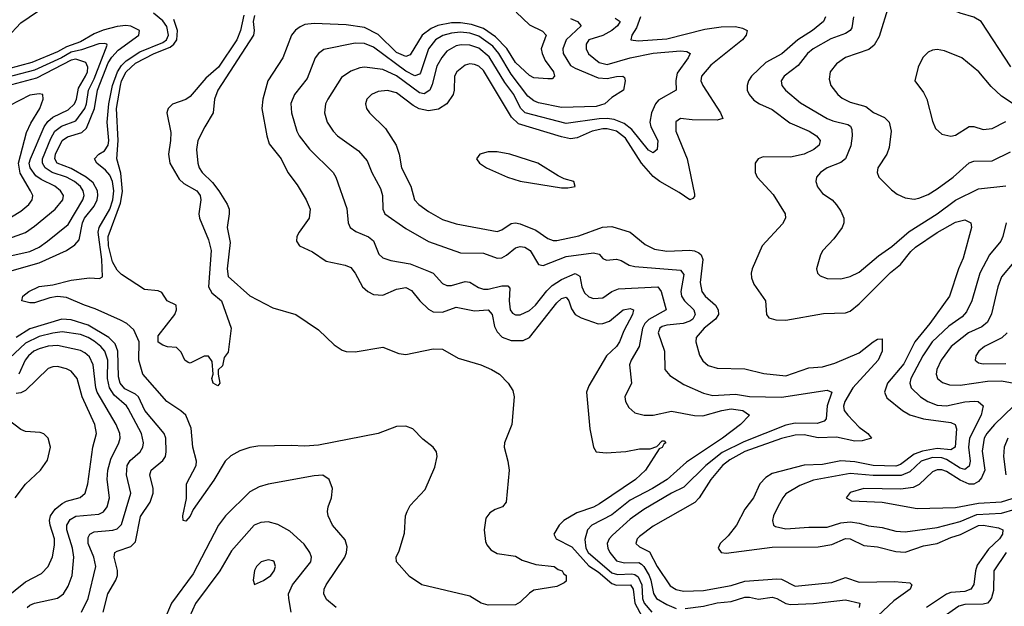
# Model space of a CAD drawing. Header units: inches. Extents: x 1308407 to 1441228, y 959628 to 1036311.
# Tile 223 of 256: x 1332305 to 1336603, y 1027376 to 1029937. Entities that reach past the tile are written whole.
import ezdxf

# ---------------------------------------------------------------- set-up
doc = ezdxf.new("R2010")
doc.units = ezdxf.units.IN
doc.header["$MEASUREMENT"] = 0
doc.layers.add('B3032', color=7, linetype='Continuous')

msp = doc.modelspace()

# ---------------------------------------------------------------- linework, layer by layer
at = {"layer": 'B3032', "color": 5}
for points, elevation in [([(1332250, 1029860.1), (1332310, 1029923.6), (1332423.5, 1030000)], 2620), ([(1336098.9, 1030000), (1336056.7, 1029863.3), (1336034.7, 1029825.3), (1336012.2, 1029807.8), (1335910, 1029772.4), (1335870, 1029744.4), (1335842.8, 1029710), (1335837.8, 1029677.8), (1335846, 1029650), (1335876.5, 1029610), (1335894.5, 1029594.5), (1335930, 1029577.5), (1335998.3, 1029558.3), (1336032.3, 1029532.3), (1336079.6, 1029510), (1336099.7, 1029490), (1336109.4, 1029450), (1336100.8, 1029379.2), (1336090.1, 1029349.9), (1336051.5, 1029290), (1336047.9, 1029270), (1336055.3, 1029250), (1336110, 1029193.7), (1336135.3, 1029175.3), (1336170, 1029158.9), (1336210, 1029153.6), (1336230, 1029158.4), (1336270, 1029173.9), (1336310, 1029199.2), (1336379, 1029250), (1336450, 1029312.5), (1336470, 1029319.3), (1336550, 1029320.4), (1336630, 1029359.5)], 2760), ([(1336630.8, 1029730.8), (1336501.5, 1029930), (1336470, 1029948.2), (1336410, 1029965.9), (1336350.9, 1029990.9), (1336339.1, 1030000)], 2760), ([(1333330, 1029955.3), (1333324, 1029930), (1333328.4, 1029890), (1333325.5, 1029870), (1333169.6, 1029630), (1333156.2, 1029590), (1333149.5, 1029530), (1333112.9, 1029470), (1333083.5, 1029410), (1333077.1, 1029370), (1333083, 1029310), (1333088.5, 1029290), (1333101.1, 1029270), (1333146.6, 1029226.6), (1333174.6, 1029190), (1333211.3, 1029131.3), (1333218.9, 1029110), (1333220.1, 1029090), (1333211, 1029030), (1333223.7, 1028963.7), (1333211.1, 1028850), (1333215.7, 1028815.7), (1333310, 1028731.5), (1333410, 1028678.6), (1333510.3, 1028650), (1333610, 1028582.3), (1333677.2, 1028517.2), (1333713.4, 1028493.4), (1333730, 1028488), (1333770, 1028487), (1333890, 1028507.1), (1333959.7, 1028479.7), (1333990, 1028475.8), (1334110, 1028500.3), (1334150, 1028497.9), (1334219.3, 1028459.3), (1334318.7, 1028430), (1334364.2, 1028410), (1334399.3, 1028390), (1334437.3, 1028350), (1334457.6, 1028317.6), (1334463.1, 1028290), (1334452.9, 1028170), (1334421.6, 1028090), (1334419.4, 1028070), (1334436.6, 1028010), (1334441.9, 1027970), (1334428.7, 1027830), (1334412, 1027810), (1334381.2, 1027798.8), (1334356.8, 1027783.2), (1334340.2, 1027759.8), (1334332, 1027710), (1334339.1, 1027659.1), (1334344.5, 1027644.5), (1334362.2, 1027622.2), (1334390, 1027606.4), (1334470, 1027594.7), (1334497.8, 1027577.8), (1334558.7, 1027558.7), (1334638, 1027550), (1334656.1, 1027536.1), (1334673, 1027530), (1334678.5, 1027518.5), (1334690.4, 1027509.6), (1334690, 1027486), (1334682, 1027478), (1334650, 1027462), (1334550, 1027445.6), (1334530, 1027433.3), (1334490, 1027394), (1334470, 1027382.4), (1334350, 1027381.1), (1334319.3, 1027390), (1334270, 1027419.5), (1334060.9, 1027470), (1334006.5, 1027506.5), (1333949.7, 1027569.7), (1333948.4, 1027590), (1333961.8, 1027618.2), (1333985.4, 1027694.6), (1333988.8, 1027770), (1333996.1, 1027790), (1334010, 1027816), (1334074.8, 1027885.2), (1334117.3, 1027982.7), (1334127.7, 1028030), (1334124.5, 1028050), (1334110.5, 1028070.5), (1334064.8, 1028104.8), (1334021.1, 1028150), (1333990, 1028162.4), (1333950, 1028161.5), (1333870, 1028130.7), (1333610, 1028079.8), (1333550, 1028074.8), (1333490, 1028077.8), (1333345, 1028075), (1333310, 1028069.7), (1333265.8, 1028054.2), (1333226.9, 1028033.1), (1333202.1, 1028010), (1333153, 1027927), (1333062.1, 1027797.9), (1333050, 1027768.8), (1333030, 1027747.1), (1333019.3, 1027750), (1333018, 1027770), (1333033.1, 1027846.9), (1333033, 1027910), (1333075.7, 1027990), (1333076.6, 1028010), (1333060.6, 1028070), (1333053.4, 1028153.4), (1333029.9, 1028210), (1333009.2, 1028229.2), (1332946.8, 1028270), (1332842.3, 1028390), (1332825.7, 1028450), (1332826.5, 1028530), (1332803.1, 1028583.1), (1332773.4, 1028610), (1332745.6, 1028625.6), (1332635.3, 1028675.3), (1332588.6, 1028690), (1332510, 1028723.4), (1332470, 1028727.8), (1332436.8, 1028723.2), (1332370, 1028700.9), (1332350, 1028700.6), (1332314, 1028710), (1332319.1, 1028730), (1332345, 1028750), (1332390, 1028771.5), (1332450, 1028778.8), (1332530, 1028799.4), (1332610, 1028810.1), (1332653.1, 1028806.9), (1332666, 1028814), (1332663.8, 1028890), (1332647.8, 1029010), (1332651.8, 1029030), (1332698.4, 1029110), (1332711.6, 1029150), (1332716.1, 1029190), (1332710.8, 1029230.8), (1332699, 1029259), (1332680.1, 1029280.1), (1332642.4, 1029310), (1332632.3, 1029330), (1332650.5, 1029349.5), (1332675, 1029365), (1332691, 1029390), (1332694.2, 1029410), (1332687.4, 1029490), (1332694.9, 1029570), (1332711, 1029650), (1332732.6, 1029710), (1332750, 1029736.8), (1332770, 1029757), (1332830, 1029797.3), (1332930, 1029837.9), (1332945.5, 1029850), (1332954.1, 1029870), (1332946.8, 1029906.8), (1332930, 1029932.3), (1332890, 1029966.2)], 2580), ([(1333283, 1029957), (1333269.5, 1029890), (1333253, 1029850), (1333173, 1029730), (1333117.6, 1029682.4), (1333050, 1029602.4), (1333030, 1029589), (1332972.2, 1029567.8), (1332952.7, 1029550), (1332950, 1029541.2), (1332948.1, 1029530), (1332964.5, 1029444.5), (1332964, 1029410), (1332954.2, 1029350), (1332960.4, 1029310), (1333001.5, 1029241.5), (1333021.9, 1029221.9), (1333078.3, 1029190), (1333092.5, 1029170), (1333095.5, 1029150), (1333087.6, 1029090), (1333090.2, 1029070), (1333130, 1028976.4), (1333141.6, 1028930), (1333129.2, 1028770), (1333144.6, 1028744.6), (1333186.7, 1028710), (1333227.7, 1028590), (1333214.8, 1028485.2), (1333198, 1028462), (1333190, 1028426), (1333172, 1028408), (1333171.1, 1028388.9), (1333178.8, 1028350), (1333170, 1028339), (1333149.4, 1028350), (1333144.5, 1028370), (1333149.5, 1028390), (1333144.7, 1028444.7), (1333130, 1028468), (1333110, 1028468), (1333050, 1028438), (1333040.4, 1028440.4), (1333026, 1028450), (1333010, 1028486), (1332990, 1028506), (1332950, 1028508.7), (1332930, 1028515.3), (1332910, 1028529), (1332910, 1028556), (1332982.7, 1028650), (1332989.2, 1028670), (1332988.7, 1028690), (1332949.6, 1028709.6), (1332925.4, 1028745.4), (1332910, 1028752.7), (1332850, 1028758.7), (1332750, 1028825.2), (1332730, 1028844), (1332710, 1028879.3), (1332692.5, 1028950), (1332691.5, 1028990), (1332744.6, 1029135.4), (1332753.4, 1029186.6), (1332747.3, 1029267.3), (1332729.9, 1029330), (1332734.4, 1029410), (1332727.4, 1029550), (1332744.7, 1029650), (1332750, 1029670.1), (1332770, 1029709.3), (1332810, 1029747.2), (1332892.3, 1029790), (1332962.3, 1029817.7), (1332978.2, 1029830), (1332990.5, 1029849.5), (1332993.7, 1029890), (1332978.4, 1029938.4)], 2560), ([(1334472.6, 1029970), (1334530, 1029915.4), (1334586.8, 1029886.8), (1334603.2, 1029870), (1334582, 1029810), (1334585.2, 1029790), (1334599.5, 1029759.5), (1334634.7, 1029710), (1334640.2, 1029690), (1334630, 1029679.3), (1334610, 1029678.7), (1334550, 1029682.7), (1334530, 1029693.1), (1334470, 1029749.9), (1334431.2, 1029811.2), (1334381.9, 1029861.9), (1334330, 1029898.3), (1334276.9, 1029916.9), (1334230, 1029924.2), (1334190, 1029923.8), (1334130, 1029911.6), (1334100.7, 1029899.3), (1334062.6, 1029870), (1334010, 1029783.6), (1333990, 1029775.8), (1333950, 1029793.9), (1333870, 1029873), (1333810, 1029902.5), (1333730, 1029914.9), (1333590, 1029919.9), (1333550, 1029916.1), (1333530, 1029906.6), (1333508.7, 1029891.3), (1333490.9, 1029870), (1333453.2, 1029770), (1333388.9, 1029670), (1333367.2, 1029590), (1333362.6, 1029550), (1333383.5, 1029430), (1333394.6, 1029394.6), (1333446.8, 1029330), (1333475.6, 1029270), (1333516.2, 1029216.2), (1333556, 1029150), (1333572.4, 1029110), (1333569.2, 1029070), (1333524.4, 1029010), (1333514.9, 1028990), (1333512.9, 1028970), (1333526.4, 1028950), (1333583.5, 1028923.5), (1333643.2, 1028883.2), (1333725.3, 1028865.3), (1333750, 1028855.2), (1333770, 1028830.3), (1333801.1, 1028770), (1333824.4, 1028750), (1333850, 1028737.9), (1333890, 1028734.8), (1333950, 1028760.7), (1333990, 1028767.5), (1334014.8, 1028754.8), (1334051.8, 1028710), (1334090, 1028672.8), (1334110, 1028661.9), (1334150, 1028660.7), (1334210, 1028681.4), (1334290, 1028665.8), (1334350.5, 1028670.5), (1334367.5, 1028650), (1334378, 1028598), (1334390, 1028574.1), (1334411.5, 1028551.5), (1334450, 1028536.8), (1334503.5, 1028536.5), (1334530, 1028550.1), (1334650, 1028701.3), (1334670, 1028720.4), (1334690, 1028725.7), (1334701.5, 1028710), (1334714.1, 1028674.1), (1334730.5, 1028650.5), (1334755.3, 1028635.3), (1334829.6, 1028609.6), (1334850, 1028610.6), (1334879.3, 1028620.7), (1334939.8, 1028670), (1334970, 1028675.9), (1334984.2, 1028670), (1334980.1, 1028650), (1334941.5, 1028578.5), (1334923.3, 1028530), (1334910.3, 1028509.7), (1334866, 1028470), (1334790, 1028338.5), (1334779.5, 1028310), (1334794, 1028150), (1334810.3, 1028070.3), (1334821, 1028050), (1334865.3, 1028045.3), (1334951.6, 1028051.6), (1335010, 1028063.7), (1335056.5, 1028063.5), (1335086.1, 1028073.9), (1335110, 1028098.7), (1335118, 1028098), (1335124.9, 1028090), (1335116.3, 1028083.7), (1335110, 1028069.7), (1335096.2, 1028063.8), (1335036.8, 1027970), (1334993.7, 1027930), (1334836.7, 1027823.3), (1334810, 1027808.9), (1334736.6, 1027783.4), (1334680.1, 1027750), (1334659.8, 1027730), (1334636.6, 1027690), (1334647.1, 1027670), (1334715, 1027635), (1334790, 1027552.8), (1334830, 1027526.2), (1334890, 1027475.5), (1334910, 1027468.4), (1334970.8, 1027470), (1334983.6, 1027450), (1334990.2, 1027390), (1335022.7, 1027330)], 2620), ([(1334710, 1029942.7), (1334739.4, 1029930), (1334756, 1029910), (1334690.5, 1029850), (1334675.7, 1029810), (1334677.5, 1029790), (1334710, 1029737.8), (1334730, 1029725), (1334830, 1029682.9), (1334870, 1029680.1), (1334910, 1029689.4), (1334937.3, 1029690), (1334944.4, 1029684.4), (1334947.9, 1029670), (1334941.1, 1029630), (1334890, 1029597.7), (1334858.8, 1029570), (1334821.5, 1029558.5), (1334670, 1029553.3), (1334570, 1029574.2), (1334550, 1029582.3), (1334523.9, 1029603.9), (1334450, 1029699.2), (1334396.9, 1029790), (1334370, 1029821.6), (1334310, 1029865.1), (1334270, 1029878.7), (1334230, 1029882.7), (1334190, 1029878.7), (1334151.5, 1029868.5), (1334119.9, 1029850), (1334089.5, 1029810), (1334054.3, 1029705.7), (1334050, 1029698.9), (1334030, 1029692.8), (1333990, 1029712.3), (1333850, 1029816.7), (1333810, 1029833.6), (1333770, 1029834.9), (1333633.4, 1029806.6), (1333610.1, 1029789.9), (1333595.1, 1029770), (1333560.1, 1029679.9), (1333504.6, 1029610), (1333488.5, 1029571.5), (1333492.2, 1029530), (1333514.4, 1029450), (1333524.4, 1029430), (1333570, 1029372.1), (1333672.9, 1029270), (1333685.5, 1029250), (1333733.4, 1029113.4), (1333738.9, 1029050), (1333748, 1029030), (1333772.2, 1029012.2), (1333828.4, 1028988.4), (1333850, 1028971.3), (1333873.4, 1028913.4), (1333890, 1028897.3), (1333925.2, 1028885.2), (1334010, 1028871.3), (1334090, 1028839.8), (1334110.2, 1028830), (1334150, 1028785.6), (1334170, 1028776.1), (1334190, 1028776.1), (1334250, 1028793.9), (1334270, 1028791.5), (1334308, 1028768), (1334330, 1028761), (1334350, 1028760.9), (1334410, 1028775.5), (1334435.3, 1028775.3), (1334444.5, 1028764.5), (1334441.1, 1028710), (1334446, 1028670), (1334455.9, 1028655.9), (1334470, 1028648.7), (1334490, 1028648.8), (1334530, 1028667.9), (1334556.2, 1028690), (1334606.2, 1028753.8), (1334630, 1028776), (1334670, 1028802.4), (1334730, 1028828.4), (1334750, 1028816.9), (1334759.5, 1028770), (1334770, 1028744.6), (1334790, 1028726.9), (1334810, 1028720.1), (1334850, 1028722.4), (1334890.4, 1028749.6), (1334918.5, 1028761.5), (1335091, 1028771), (1335105.4, 1028750), (1335127.4, 1028670), (1335051.3, 1028628.7), (1335033.9, 1028610), (1335023.3, 1028590), (1335009.6, 1028510), (1334973.7, 1028450), (1334967.5, 1028430), (1334976, 1028350), (1334946.9, 1028290), (1334949.2, 1028270), (1334964.2, 1028244.2), (1334990, 1028220.8), (1335030.9, 1028210.9), (1335070, 1028210.8), (1335150, 1028227.4), (1335250, 1028208.6), (1335287, 1028207), (1335370, 1028230.8), (1335410, 1028237.6), (1335461.7, 1028230), (1335491.3, 1028210), (1335451.4, 1028170), (1335373, 1028110), (1335215.1, 1028004.9), (1335130.7, 1027930), (1335067.7, 1027890), (1334970, 1027839.2), (1334890, 1027774.7), (1334802.2, 1027730), (1334783.5, 1027710), (1334772, 1027668), (1334777, 1027630), (1334787, 1027610), (1334890, 1027522.3), (1334913.9, 1027513.9), (1334977.3, 1027517.3), (1334990, 1027515.1), (1335004.1, 1027504.1), (1335021.2, 1027470), (1335023.3, 1027410), (1335030.8, 1027390), (1335064.1, 1027350)], 2640), ([(1334904, 1029944), (1334926.2, 1029930), (1334914.4, 1029910), (1334890, 1029889.6), (1334850, 1029868.9), (1334789.5, 1029850), (1334778.4, 1029830), (1334777.8, 1029810), (1334788.7, 1029788.7), (1334834.5, 1029750), (1334870, 1029741.8), (1334970, 1029771.3), (1335070, 1029791.3), (1335190, 1029801.3), (1335217.9, 1029797.9), (1335231.8, 1029790), (1335223.5, 1029770), (1335175.6, 1029704.4), (1335168.6, 1029671.4), (1335170.2, 1029630), (1335093.6, 1029586.4), (1335080.5, 1029570), (1335062.6, 1029530), (1335055.2, 1029490), (1335060.5, 1029470), (1335090.1, 1029410), (1335087, 1029370), (1335070, 1029355.4), (1335050, 1029368.2), (1334977.4, 1029457.4), (1334943.4, 1029483.4), (1334900.7, 1029500.7), (1334870, 1029505.8), (1334835.1, 1029504.9), (1334690, 1029484.5), (1334510.9, 1029530.9), (1334490.8, 1029550.8), (1334462.1, 1029610), (1334422.8, 1029662.8), (1334354.8, 1029774.8), (1334310, 1029813.1), (1334270, 1029826.5), (1334232.1, 1029827.9), (1334210, 1029823.1), (1334170, 1029800.5), (1334147.4, 1029772.6), (1334126.1, 1029733.9), (1334106.2, 1029653.8), (1334095.5, 1029630), (1334070, 1029613.5), (1334050, 1029617.3), (1333950, 1029691.8), (1333890, 1029720.1), (1333810.7, 1029729.3), (1333790, 1029727.2), (1333750, 1029712.7), (1333710, 1029684.5), (1333649.5, 1029590), (1333640.1, 1029570), (1333636.3, 1029530), (1333646.8, 1029490), (1333672.9, 1029450), (1333692.3, 1029430), (1333784.3, 1029364.3), (1333821.3, 1029321.3), (1333842.3, 1029270), (1333880.6, 1029200.6), (1333888.8, 1029170), (1333890.2, 1029110), (1333899.7, 1029090), (1333990, 1029025.7), (1334090, 1028968.9), (1334230, 1028919.5), (1334330, 1028918.4), (1334390, 1028896.6), (1334410, 1028897.4), (1334430, 1028908.6), (1334470, 1028941.6), (1334490, 1028946.9), (1334510, 1028943.5), (1334534, 1028930), (1334570, 1028868.1), (1334590, 1028863.2), (1334690, 1028902.5), (1334810, 1028918.5), (1334833.9, 1028913.9), (1334850, 1028894), (1334866.6, 1028886.6), (1334910, 1028891.6), (1334930, 1028886.3), (1334965.1, 1028865.1), (1334990, 1028859.1), (1335190, 1028843.9), (1335204.1, 1028824.1), (1335191.4, 1028750), (1335194.6, 1028730), (1335207.5, 1028710), (1335248.4, 1028670), (1335254.2, 1028650), (1335243.4, 1028630), (1335230, 1028620.3), (1335201.1, 1028610), (1335130, 1028603.3), (1335110, 1028596.9), (1335098.7, 1028590), (1335091.6, 1028570), (1335119.8, 1028490), (1335120.7, 1028410), (1335143.1, 1028383.1), (1335204.2, 1028344.2), (1335290, 1028306.8), (1335330, 1028296.3), (1335430, 1028301.8), (1335491.1, 1028291.1), (1335630, 1028288.9), (1335830, 1028319.2), (1335850, 1028310.5), (1335829.1, 1028250.9), (1335825.4, 1028194.6), (1335816.2, 1028183.8), (1335786.6, 1028173.4), (1335690, 1028175), (1335650, 1028165.9), (1335466.2, 1028093.8), (1335372.1, 1028047.9), (1335300.1, 1027990), (1335204.6, 1027895.4), (1335150, 1027869), (1335030, 1027798.9), (1334970, 1027756.3), (1334893.2, 1027686.8), (1334878.4, 1027670), (1334870.1, 1027650), (1334871.7, 1027630), (1334880.8, 1027610), (1334910, 1027574.3), (1334945, 1027565), (1335007.1, 1027567.1), (1335019.8, 1027559.8), (1335030, 1027550.1), (1335052.5, 1027510), (1335060.5, 1027490), (1335071.9, 1027431.9), (1335084.6, 1027410), (1335130, 1027383.2), (1335170, 1027366.5)], 2660), ([(1335015.6, 1029950), (1334998.2, 1029901.8), (1334977.4, 1029870), (1334972.7, 1029850), (1335004.2, 1029844.2), (1335130, 1029853.5), (1335295.4, 1029895.4), (1335366.6, 1029906.6), (1335430, 1029907.4), (1335460.8, 1029900.8), (1335480.9, 1029890), (1335476.5, 1029870), (1335459.8, 1029850), (1335322, 1029738), (1335280.9, 1029690), (1335278.8, 1029670), (1335286.5, 1029650), (1335364.2, 1029530), (1335373.6, 1029506.4), (1335350, 1029498.8), (1335240.2, 1029500.2), (1335190, 1029505.4), (1335169, 1029491), (1335168.7, 1029450), (1335219.3, 1029330), (1335250, 1029176), (1335250, 1029165.2), (1335243.9, 1029156.1), (1335230, 1029151.1), (1335183.2, 1029183.2), (1335099.4, 1029230), (1335070, 1029252.8), (1335018.8, 1029310), (1334950, 1029419.6), (1334910, 1029450.9), (1334870, 1029461), (1334850, 1029460.5), (1334803.8, 1029450), (1334738.4, 1029421.6), (1334710, 1029417.7), (1334670, 1029425.8), (1334482.7, 1029482.7), (1334451.5, 1029511.5), (1334330, 1029714.7), (1334310, 1029733.8), (1334290, 1029742), (1334270, 1029743.8), (1334250, 1029738.1), (1334213.2, 1029710), (1334202.4, 1029690), (1334202.2, 1029630), (1334197.8, 1029610), (1334170.2, 1029570), (1334133.2, 1029546.8), (1334090, 1029539.4), (1334048.4, 1029548.4), (1334022.1, 1029562.1), (1333950, 1029617.3), (1333910, 1029628.4), (1333870, 1029623.2), (1333841.1, 1029610), (1333820.9, 1029590), (1333815.2, 1029570), (1333819, 1029550), (1333831.7, 1029530), (1333901.9, 1029461.9), (1333948.6, 1029390), (1333962.1, 1029350), (1333971.9, 1029290), (1334011.9, 1029210), (1334027.9, 1029150), (1334047.3, 1029130), (1334090, 1029100.2), (1334150, 1029065.3), (1334210, 1029046.1), (1334390, 1029013), (1334410, 1029019.5), (1334450, 1029046.8), (1334470, 1029050.5), (1334490, 1029046.4), (1334558.2, 1029018.2), (1334610, 1028982.3), (1334633.3, 1028973.3), (1334650, 1028972.9), (1334746.2, 1028993.8), (1334849.2, 1029030.8), (1334890, 1029034.6), (1334970, 1029009.5), (1335035.6, 1028955.6), (1335075.7, 1028935.7), (1335130, 1028926.9), (1335230.5, 1028930.5), (1335250, 1028928.4), (1335270, 1028919.8), (1335279.8, 1028910), (1335287.7, 1028890), (1335275.2, 1028790), (1335282.3, 1028750), (1335296.6, 1028730), (1335342.3, 1028690), (1335354.3, 1028670), (1335354.9, 1028650), (1335342.9, 1028630), (1335293, 1028590), (1335258.2, 1028550), (1335256.2, 1028530), (1335273, 1028473), (1335287.2, 1028447.2), (1335310, 1028426.5), (1335350, 1028415.7), (1335470, 1028412.2), (1335552.8, 1028392.8), (1335650, 1028382.2), (1335750, 1028417.2), (1335810, 1028420.8), (1335863.3, 1028436.7), (1335970, 1028482.4), (1336030, 1028530.1), (1336050, 1028542.3), (1336070, 1028544), (1336070.1, 1028490), (1336052.4, 1028450), (1335942.4, 1028330), (1335906.8, 1028270), (1335900.5, 1028250), (1335904.1, 1028230), (1335919.3, 1028210), (1335970, 1028157.8), (1336007.2, 1028130), (1336023, 1028110), (1335981.8, 1028098.2), (1335950, 1028096.4), (1335870, 1028114.4), (1335790, 1028111.3), (1335730, 1028123.7), (1335690, 1028123.4), (1335630, 1028107.9), (1335470, 1028051.5), (1335404.5, 1028015.5), (1335372.3, 1027990), (1335321.3, 1027930), (1335270.4, 1027849.6), (1335251.4, 1027828.6), (1335070, 1027725.9), (1335010, 1027680.2), (1334999.8, 1027670), (1334994, 1027650), (1335010, 1027636), (1335053.9, 1027613.9), (1335088.4, 1027550), (1335144.6, 1027464.6), (1335170, 1027449.2), (1335202, 1027442), (1335290, 1027445), (1335410, 1027466.4), (1335470, 1027485.1), (1335610, 1027495.3), (1335630, 1027494), (1335690, 1027463.9), (1335850, 1027480.3), (1335910, 1027502), (1335970, 1027480.9), (1336123.5, 1027483.5), (1336190, 1027478.5), (1336199.7, 1027470), (1336191.3, 1027450), (1336120.6, 1027399.4), (1336027.1, 1027312.9)], 2680), ([(1335822.8, 1029950), (1335814.1, 1029930), (1335765.1, 1029890), (1335701.5, 1029850), (1335631.9, 1029788.1), (1335562.3, 1029750), (1335499.8, 1029690), (1335487, 1029670), (1335481, 1029650), (1335481, 1029630), (1335488.9, 1029610), (1335510, 1029585.5), (1335534.2, 1029570), (1335590, 1029545.6), (1335667.1, 1029487.1), (1335751.2, 1029450), (1335783.2, 1029430), (1335799.2, 1029410), (1335795.2, 1029390), (1335771.1, 1029370), (1335728.9, 1029350), (1335670, 1029336.7), (1335550, 1029338), (1335528.9, 1029330), (1335515.8, 1029310), (1335515.6, 1029270), (1335524.5, 1029250), (1335594.5, 1029174.5), (1335646.9, 1029090), (1335647.8, 1029070), (1335634.6, 1029045.4), (1335546, 1028950), (1335502.6, 1028850), (1335498, 1028830), (1335499, 1028810), (1335510, 1028782.6), (1335560.2, 1028710), (1335565.2, 1028650), (1335575.1, 1028635.1), (1335606.2, 1028626.2), (1335650, 1028625.8), (1335813.6, 1028653.6), (1335910, 1028656.6), (1335930, 1028663.9), (1335970, 1028696.8), (1336106.6, 1028833.4), (1336150, 1028867.8), (1336195.1, 1028924.9), (1336215.7, 1028944.3), (1336310, 1029007.3), (1336390, 1029053.4), (1336430, 1029062.9), (1336456.5, 1029050), (1336459.2, 1029030), (1336424, 1028896), (1336403.6, 1028850), (1336363.4, 1028730), (1336278.2, 1028610), (1336211.7, 1028530), (1336165, 1028435), (1336093.2, 1028350), (1336079.4, 1028310), (1336090, 1028285.8), (1336158.9, 1028230), (1336190, 1028212.2), (1336250, 1028193.9), (1336370, 1028178.3), (1336388, 1028170), (1336394, 1028150), (1336388.7, 1028070), (1336370, 1028059.5), (1336310, 1028064.7), (1336246.3, 1028053.7), (1336210, 1028039.3), (1336150, 1027994.5), (1336130, 1027987.6), (1336030, 1027990.4), (1335950, 1028007.1), (1335889.8, 1028010.2), (1335810, 1027994.9), (1335730, 1027992), (1335590, 1027955.8), (1335561.5, 1027938.5), (1335535.1, 1027910), (1335507.7, 1027850), (1335470, 1027799.3), (1335434.4, 1027730), (1335396.9, 1027683.1), (1335363.1, 1027650), (1335353.7, 1027630), (1335367.7, 1027610), (1335388.2, 1027608.2), (1335590, 1027633.5), (1335790, 1027634.7), (1335850, 1027645.6), (1335910, 1027672.4), (1335930.4, 1027670.4), (1335990, 1027640.6), (1336050, 1027635), (1336130, 1027614.8), (1336170, 1027612.6), (1336250, 1027640.1), (1336310, 1027649.7), (1336370, 1027676.2), (1336411.4, 1027688.6), (1336490, 1027729), (1336510, 1027730.1), (1336578, 1027718), (1336596.3, 1027710), (1336594.4, 1027690), (1336582.1, 1027670), (1336534.6, 1027625.4), (1336484.6, 1027555.4), (1336476.5, 1027530), (1336469.7, 1027470.3), (1336456.1, 1027450), (1336430, 1027440.7), (1336370, 1027436.6), (1336350, 1027428.8), (1336263.9, 1027370)], 2720), ([(1335945.1, 1029950), (1335937.9, 1029902.1), (1335930.4, 1029889.6), (1335910, 1029876.7), (1335846.2, 1029853.8), (1335768.1, 1029810), (1335744.4, 1029790), (1335702.9, 1029737.1), (1335642.2, 1029690), (1335628.5, 1029670), (1335631.3, 1029650), (1335648.1, 1029630), (1335713.9, 1029573.9), (1335830, 1029505.3), (1335855, 1029495), (1335919.8, 1029479.8), (1335932, 1029472), (1335937.1, 1029457.1), (1335938.7, 1029430), (1335933.1, 1029386.9), (1335910.1, 1029329.9), (1335890, 1029313.7), (1335829, 1029290), (1335800.2, 1029270), (1335783.6, 1029250), (1335779.6, 1029230), (1335787.2, 1029207.2), (1335810, 1029178.3), (1335850.9, 1029150.9), (1335870, 1029128.7), (1335890, 1029101.6), (1335902.2, 1029070), (1335902.8, 1029050), (1335895.5, 1029030), (1335859.5, 1028980.5), (1335810.3, 1028930), (1335801.1, 1028910), (1335783, 1028850), (1335787.7, 1028830), (1335799.3, 1028819.3), (1335830, 1028807.2), (1335890, 1028805.8), (1335930, 1028816.2), (1335970, 1028835.4), (1336053.6, 1028906.4), (1336112.5, 1028947.5), (1336187.1, 1029012.9), (1336310, 1029089.6), (1336390, 1029149.1), (1336490, 1029198.8), (1336610, 1029212)], 2740), ([(1332190, 1028818.6), (1332390, 1028876.2), (1332509, 1028930), (1332546.4, 1028953.6), (1332564.6, 1028975.4), (1332580, 1029050), (1332588.1, 1029070), (1332630, 1029122.5), (1332643.7, 1029150), (1332647, 1029170), (1332644.2, 1029190), (1332625.3, 1029225.3), (1332594.7, 1029250), (1332530, 1029286.9), (1332469.5, 1029310), (1332458.6, 1029330), (1332461.6, 1029350), (1332491.1, 1029410), (1332513.8, 1029426.2), (1332575.8, 1029444.2), (1332596.7, 1029463.3), (1332631.3, 1029550), (1332644.8, 1029630), (1332691.7, 1029748.3), (1332707.1, 1029772.9), (1332735.7, 1029804.3), (1332825.8, 1029870), (1332828, 1029890), (1332790, 1029908.6), (1332768.7, 1029911.3), (1332730, 1029907.8), (1332670, 1029891.3), (1332630, 1029876), (1332570, 1029840.7), (1332510, 1029818.6), (1332470, 1029797.1), (1332357.5, 1029750), (1332250, 1029721.9)], 2620), ([(1332210, 1028894.9), (1332350, 1028925.4), (1332390, 1028944.4), (1332427.1, 1028970), (1332516.7, 1029043.3), (1332580.7, 1029150), (1332586.5, 1029170), (1332582.8, 1029190), (1332570, 1029209.3), (1332544.7, 1029230), (1332509.1, 1029249.1), (1332447.7, 1029270), (1332415.9, 1029290), (1332404.9, 1029310), (1332405.1, 1029330), (1332441.1, 1029418.9), (1332458.8, 1029450), (1332487.1, 1029472.9), (1332550, 1029495.8), (1332589.2, 1029550), (1332597.4, 1029570), (1332604.9, 1029630), (1332630, 1029678.4), (1332686.6, 1029826.6), (1332686.3, 1029830), (1332673.8, 1029833.8), (1332650, 1029831.2), (1332574.8, 1029805.2), (1332530, 1029795.6), (1332487.6, 1029770), (1332370, 1029716.6), (1332190.2, 1029669.8)], 2640), ([(1336672.7, 1029550), (1336590, 1029603.9), (1336546.1, 1029646.1), (1336492.2, 1029710), (1336416.9, 1029770), (1336341.6, 1029801.6), (1336310, 1029807.3), (1336290, 1029804.8), (1336270, 1029795.4), (1336247.3, 1029772.7), (1336226.9, 1029730), (1336212.2, 1029670), (1336250, 1029618.9), (1336264.8, 1029590), (1336290, 1029494.8), (1336302.8, 1029462.8), (1336330, 1029437.1), (1336370, 1029428.9), (1336390, 1029433.7), (1336450, 1029470.5), (1336470, 1029470.3), (1336510, 1029458.2), (1336550, 1029462.7), (1336610, 1029493.1)], 2780), ([(1332258.5, 1028981.5), (1332330, 1029008.5), (1332370, 1029035), (1332460.2, 1029110), (1332493.1, 1029150), (1332495.8, 1029170), (1332483.8, 1029190), (1332458.7, 1029210), (1332399, 1029239), (1332375.8, 1029255.8), (1332350.6, 1029290), (1332347.3, 1029310), (1332351.9, 1029330), (1332412, 1029470), (1332427.8, 1029492.2), (1332450, 1029512.2), (1332516.3, 1029543.7), (1332544.5, 1029570), (1332553.5, 1029590), (1332561.8, 1029638.2), (1332593.1, 1029690), (1332600.5, 1029710), (1332602.3, 1029730), (1332593.5, 1029750), (1332550, 1029764.2), (1332530, 1029760), (1332378.1, 1029681.9), (1332270, 1029652.5)], 2660), ([(1332270, 1029076.9), (1332310, 1029101.2), (1332345, 1029130), (1332359.5, 1029150), (1332360.8, 1029159.2), (1332362.1, 1029170), (1332353.1, 1029190), (1332307.4, 1029267.4), (1332300.6, 1029310), (1332335.4, 1029444.6), (1332354, 1029486), (1332392.7, 1029550), (1332407.4, 1029590), (1332406, 1029610), (1332390, 1029613.7), (1332350, 1029607.5), (1332258.8, 1029561.2)], 2680), ([(1336610.7, 1029050), (1336597, 1028990), (1336587.8, 1028970), (1336537.9, 1028910), (1336495.5, 1028830), (1336460.9, 1028710), (1336438.6, 1028661.4), (1336419.6, 1028640.4), (1336360.5, 1028599.5), (1336288.7, 1028530), (1336247.4, 1028470), (1336195.5, 1028370), (1336190.1, 1028350), (1336195.7, 1028330), (1336237.4, 1028290), (1336269.4, 1028269.4), (1336310, 1028253.9), (1336350, 1028251.7), (1336430, 1028268.9), (1336471.4, 1028271.4), (1336489.5, 1028269.5), (1336511, 1028251), (1336501.7, 1028210), (1336450.3, 1028109.7), (1336446.5, 1028070), (1336454.5, 1028010), (1336450, 1027987.9), (1336430, 1027973.6), (1336410, 1027979.3), (1336350, 1028017), (1336330, 1028024), (1336290, 1028025.4), (1336240.5, 1028010), (1336190, 1027962.9), (1336152.7, 1027947.3), (1336030, 1027946.1), (1335930, 1027956), (1335770, 1027926.9), (1335710, 1027902.7), (1335650, 1027866.6), (1335635.6, 1027850), (1335613.7, 1027810), (1335595, 1027770), (1335591.2, 1027750), (1335596, 1027730), (1335604.2, 1027724.1), (1335650, 1027713.8), (1335750, 1027721.1), (1335830, 1027720.7), (1335890, 1027740.6), (1335930, 1027744.4), (1335970, 1027739.2), (1336010, 1027726.7), (1336070, 1027719.6), (1336130, 1027703.9), (1336170, 1027700.4), (1336310, 1027720.1), (1336410, 1027746.5), (1336482.8, 1027777.2), (1336590, 1027782.1), (1336710, 1027817.6)], 2740), ([(1336698.2, 1028941.8), (1336590, 1028814.6), (1336574.9, 1028770), (1336546.9, 1028653.1), (1336530, 1028615.9), (1336504.4, 1028595.7), (1336447.3, 1028570), (1336371.4, 1028510), (1336327.5, 1028450), (1336309.1, 1028410), (1336305.3, 1028390), (1336311.2, 1028370), (1336333.5, 1028353.5), (1336363.4, 1028343.4), (1336410, 1028341.1), (1336530, 1028358.5), (1336590, 1028359.5), (1336646, 1028350)], 2760), ([(1332669.1, 1027350), (1332689.9, 1027430), (1332725.4, 1027490), (1332732.1, 1027510), (1332732.5, 1027532.5), (1332718.1, 1027590), (1332720.8, 1027610), (1332730, 1027617.1), (1332790, 1027636.9), (1332810, 1027656.9), (1332832.9, 1027767.1), (1332874.5, 1027830), (1332888.5, 1027870), (1332888, 1027890), (1332873.2, 1027950), (1332878.5, 1027970), (1332930, 1028012), (1332941.3, 1028030), (1332944.5, 1028050), (1332943.7, 1028110), (1332935.5, 1028130), (1332851.8, 1028230), (1332823.5, 1028290), (1332810, 1028302.2), (1332764.6, 1028324.6), (1332743.5, 1028350), (1332737.2, 1028377.2), (1332733.4, 1028490), (1332721.3, 1028521.3), (1332693.6, 1028550), (1332603.5, 1028603.5), (1332530, 1028627), (1332489.8, 1028630.2), (1332350, 1028587), (1332290, 1028549.9)], 2620), ([(1332575.4, 1027350), (1332604.6, 1027410), (1332637.9, 1027550), (1332629.1, 1027590), (1332603.5, 1027650), (1332604.4, 1027675.6), (1332610.7, 1027690), (1332630, 1027701.4), (1332711.9, 1027708.1), (1332730, 1027714), (1332750, 1027732.9), (1332790.9, 1027870), (1332770.8, 1027950), (1332774.6, 1027990), (1332787.8, 1028012.2), (1332831, 1028050), (1332842.9, 1028070), (1332846.3, 1028090), (1332836.9, 1028130), (1332779.2, 1028239.2), (1332771.3, 1028251.3), (1332717.9, 1028297.9), (1332697.1, 1028330), (1332688.9, 1028370), (1332689.6, 1028450), (1332677.2, 1028490), (1332660.1, 1028510), (1332630, 1028533.7), (1332603.4, 1028550), (1332570, 1028562.8), (1332490, 1028574.2), (1332450, 1028568.9), (1332390, 1028553.1), (1332330, 1028524.7), (1332260.8, 1028459.2)], 2640), ([(1336614.8, 1028570), (1336592, 1028548), (1336515.9, 1028510), (1336491.9, 1028490), (1336478.4, 1028470), (1336475.2, 1028450), (1336490, 1028439.3), (1336510, 1028435), (1336610, 1028436.6)], 2780), ([(1332337.3, 1027370), (1332350, 1027381.1), (1332370, 1027389), (1332470, 1027411.6), (1332495.9, 1027430), (1332517.1, 1027462.9), (1332534.2, 1027510), (1332541.4, 1027590), (1332535.9, 1027630), (1332510.4, 1027709.6), (1332511.2, 1027730), (1332525.9, 1027754.1), (1332550, 1027769.7), (1332650, 1027778.5), (1332671.7, 1027788.3), (1332687.5, 1027810), (1332697.5, 1027850), (1332687.7, 1027930), (1332689.5, 1027970), (1332702.4, 1028017.6), (1332738.5, 1028090), (1332743.7, 1028110), (1332742.1, 1028130), (1332726.3, 1028170), (1332643.9, 1028310), (1332637.4, 1028330), (1332626.6, 1028430), (1332610, 1028464.7), (1332590, 1028482.9), (1332570, 1028493.1), (1332470, 1028514), (1332430, 1028511), (1332390, 1028500.5), (1332367.6, 1028490), (1332344.3, 1028470), (1332329.4, 1028450), (1332301.9, 1028390)], 2660), ([(1332239.9, 1027410), (1332330, 1027482.2), (1332400.6, 1027519.4), (1332430, 1027549.1), (1332448.7, 1027591.3), (1332457.8, 1027642.2), (1332456.7, 1027670), (1332438.7, 1027730), (1332435.9, 1027750), (1332439.9, 1027770), (1332460.3, 1027799.7), (1332490, 1027823.9), (1332510, 1027835.1), (1332569, 1027851), (1332591.2, 1027870), (1332602, 1027910), (1332624.5, 1028070), (1332639.9, 1028130), (1332632.8, 1028170), (1332578.2, 1028290), (1332556.6, 1028370), (1332530, 1028402.7), (1332510, 1028412.7), (1332470, 1028422.1), (1332450, 1028421.8), (1332430, 1028414.6), (1332330, 1028318), (1332310, 1028307.2), (1332290, 1028304.5)], 2680), ([(1336642.8, 1028250), (1336560.8, 1028170), (1336526.3, 1028130), (1336515.1, 1028110), (1336506.3, 1028053.7), (1336517.5, 1027970), (1336503.8, 1027936.2), (1336490, 1027920.4), (1336470.4, 1027909.6), (1336450, 1027909.5), (1336410, 1027926.5), (1336350, 1027965), (1336330, 1027971.7), (1336310, 1027971.1), (1336290, 1027962.5), (1336232, 1027908), (1336205.8, 1027894.2), (1336150, 1027886.9), (1335990, 1027889.8), (1335930, 1027872.2), (1335912.2, 1027850), (1335936.4, 1027836.4), (1336070, 1027831.1), (1336222.3, 1027802.3), (1336390, 1027806.7), (1336490, 1027826.2), (1336590, 1027832.3), (1336810, 1027900.6)], 2760), ([(1332286.2, 1027850), (1332330.6, 1027909.4), (1332395.9, 1027970), (1332426.5, 1028013.5), (1332439, 1028070), (1332429.9, 1028109.9), (1332410, 1028128.1), (1332393.9, 1028133.9), (1332330, 1028138.5), (1332310, 1028148), (1332255.2, 1028190)], 2720), ([(1336618.4, 1028110), (1336602.5, 1028070), (1336598.7, 1028030), (1336610.1, 1027950.1)], 2780), ([(1333686.2, 1027370), (1333645.1, 1027405.1), (1333632.5, 1027430), (1333634.6, 1027450), (1333643.6, 1027470), (1333724.5, 1027590), (1333732.3, 1027610), (1333735, 1027635), (1333726.4, 1027666.4), (1333670.9, 1027730), (1333652.2, 1027770), (1333648.6, 1027790), (1333651.1, 1027810), (1333666.2, 1027850), (1333670.9, 1027890), (1333656.4, 1027930), (1333627.9, 1027947.9), (1333590, 1027945.8), (1333390, 1027908.4), (1333350, 1027896.8), (1333310, 1027876.1), (1333203.6, 1027770), (1333172.8, 1027730), (1333062.1, 1027517.9), (1332968.1, 1027390), (1332934.3, 1027310)], 2620), ([(1333489.9, 1027350), (1333479.5, 1027410), (1333479.1, 1027430), (1333496.5, 1027470), (1333576.5, 1027570), (1333578.8, 1027590), (1333571.8, 1027610), (1333546.3, 1027646.3), (1333483.9, 1027703.9), (1333432.3, 1027732.3), (1333390, 1027744), (1333357.8, 1027742.2), (1333328.9, 1027730), (1333230, 1027618.4), (1333178.5, 1027530), (1333072.3, 1027387.7), (1333046.5, 1027330)], 2640), ([(1336611.4, 1027610), (1336557.6, 1027530), (1336555.6, 1027444.4), (1336547.5, 1027412.5), (1336539.5, 1027400.5), (1336530, 1027389.9), (1336510, 1027384.4), (1336430, 1027383.8), (1336403.9, 1027376.1), (1336321.8, 1027318.2)], 2740), ([(1335210, 1027365.5), (1335290, 1027375.9), (1335350, 1027391.1), (1335410, 1027396.4), (1335470, 1027415), (1335490, 1027416), (1335530, 1027406.9), (1335590, 1027415.5), (1335610, 1027410.1), (1335650, 1027388.5), (1335670, 1027384), (1335770, 1027388.4), (1335910, 1027403.8), (1335971.7, 1027390), (1335970.1, 1027370)], 2660)]:
    msp.add_lwpolyline(points, dxfattribs=dict(at, elevation=elevation))
for points, elevation in [([(1334350, 1029360.3), (1334313.4, 1029350), (1334298.4, 1029330), (1334312.4, 1029310), (1334342.4, 1029290), (1334434, 1029250), (1334490, 1029232.2), (1334670, 1029203.2), (1334697.4, 1029202.6), (1334730, 1029209.1), (1334724, 1029230), (1334682, 1029242), (1334655.2, 1029255.2), (1334566.3, 1029310), (1334444.5, 1029350), (1334390, 1029359.5)], 2720), ([(1333390, 1027578.4), (1333359.5, 1027570), (1333339, 1027550), (1333330, 1027532), (1333324.9, 1027490), (1333330, 1027471.3), (1333370, 1027487.9), (1333401.4, 1027510), (1333416.2, 1027530), (1333422.4, 1027550), (1333415.4, 1027570), (1333410, 1027573.8)], 2660)]:
    msp.add_lwpolyline(points, close=True, dxfattribs=dict(at, elevation=elevation))

doc.saveas('drawing.dxf')
